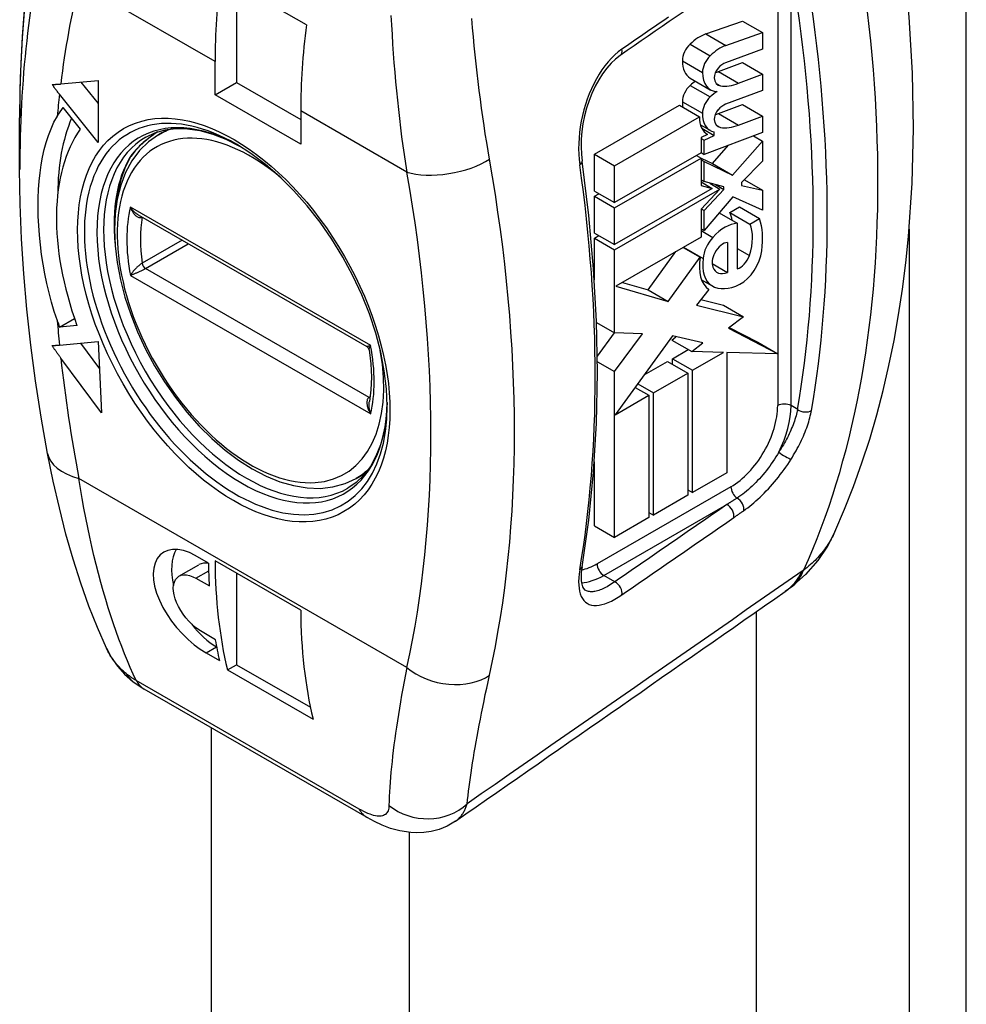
# Model space of a CAD drawing. Header units: inches. Extents: x 69.4 to 81, y 22.4 to 42.5.
# Tile 3 of 13: x 76.2 to 77.2, y 24 to 25. Entities that reach past the tile are written whole.
import ezdxf

# ---------------------------------------------------------------- set-up
doc = ezdxf.new("R2010")
doc.units = ezdxf.units.IN
doc.header["$MEASUREMENT"] = 0
doc.layers.add('Visible Edges(ANSI)', color=7, linetype='Continuous', lineweight=25)
doc.layers.add('Visible Tangent Edges(ANSI)', color=7, linetype='Continuous', lineweight=25)

msp = doc.modelspace()

# ---------------------------------------------------------------- linework, layer by layer
at = {"layer": 'Visible Edges(ANSI)'}
for p, q in [((76.4719, 25), (76.3828, 25.0513)), ((76.399, 25.042), (76.399, 24.9399)), ((76.8871, 24.9905), (76.9253, 25.0039)), ((76.9253, 25.0039), (76.9462, 24.9918)), ((76.908, 24.9784), (76.9462, 24.9918)), ((76.9462, 24.9918), (76.9462, 24.9748)), ((76.9462, 24.9748), (76.9077, 24.9605)), ((76.3768, 24.9271), (76.3768, 24.9617)), ((76.9002, 24.9513), (76.9253, 24.9606)), ((76.9253, 24.9606), (76.9462, 24.9486)), ((76.8709, 24.9446), (76.8918, 24.9325)), ((76.9002, 24.9513), (76.9211, 24.9393)), ((76.9211, 24.9393), (76.9462, 24.9486)), ((76.9462, 24.9486), (76.9462, 24.9316)), ((76.2162, 24.9385), (76.2552, 24.942)), ((76.2373, 24.9404), (76.2552, 24.9182)), ((76.2552, 24.942), (76.2552, 24.8777)), ((76.3768, 24.9271), (76.399, 24.9399)), ((76.399, 24.9399), (76.4658, 24.9014)), ((76.898, 24.939), (76.9023, 24.9365)), ((76.2552, 24.8777), (76.215, 24.9277)), ((76.4658, 24.8758), (76.3768, 24.9271)), ((76.9462, 24.9316), (76.9077, 24.9173)), ((76.2184, 24.914), (76.2365, 24.8916)), ((76.7713, 24.8654), (76.8598, 24.9163)), ((76.8598, 24.9163), (76.8807, 24.9043)), ((76.9002, 24.9076), (76.9253, 24.917)), ((76.9253, 24.917), (76.9462, 24.9049)), ((76.1735, 24.8494), (76.1735, 24.9033)), ((76.4658, 24.9104), (76.4658, 24.8758)), ((76.7921, 24.8533), (76.8807, 24.9043)), ((76.9211, 24.8956), (76.9462, 24.9049)), ((76.9462, 24.9049), (76.9462, 24.8879)), ((76.3179, 24.8856), (76.3279, 24.8913)), ((76.8816, 24.8961), (76.8916, 24.8903)), ((76.8829, 24.8926), (76.896, 24.885)), ((76.889, 24.886), (76.8822, 24.8828)), ((76.8822, 24.8828), (76.8822, 24.8669)), ((76.8822, 24.8818), (76.8854, 24.88)), ((76.9462, 24.8879), (76.8854, 24.8653)), ((76.8854, 24.88), (76.896, 24.885)), ((76.8881, 24.8866), (76.889, 24.886)), ((76.896, 24.885), (76.896, 24.8888)), ((76.9368, 24.8845), (76.9462, 24.8791)), ((76.8854, 24.8653), (76.8854, 24.88)), ((76.894, 24.8557), (76.9109, 24.8748)), ((76.9149, 24.8437), (76.9462, 24.8791)), ((76.9462, 24.8791), (76.9462, 24.8582)), ((76.7713, 24.8654), (76.7921, 24.8533)), ((76.7713, 24.8271), (76.7713, 24.8654)), ((76.8822, 24.8669), (76.7921, 24.8151)), ((76.7921, 24.8097), (76.8822, 24.8615)), ((76.8775, 24.8642), (76.8822, 24.8615)), ((76.8822, 24.8672), (76.8854, 24.8653)), ((76.8822, 24.8615), (76.8822, 24.833)), ((76.8822, 24.8614), (76.894, 24.8557)), ((76.7921, 24.8151), (76.7921, 24.8533)), ((76.8822, 24.8598), (76.8854, 24.858)), ((76.8854, 24.8369), (76.8854, 24.858)), ((76.8854, 24.858), (76.9149, 24.8437)), ((76.894, 24.8557), (76.9149, 24.8437)), ((76.9462, 24.8582), (76.9244, 24.836)), ((76.8937, 24.8299), (76.7921, 24.7715)), ((76.8822, 24.8387), (76.8854, 24.8369)), ((76.8822, 24.8366), (76.8937, 24.8299)), ((76.8822, 24.833), (76.8937, 24.8299)), ((76.9058, 24.8315), (76.8854, 24.8369)), ((76.8912, 24.8354), (76.9019, 24.8292)), ((76.8971, 24.8338), (76.9058, 24.8288)), ((76.9058, 24.8288), (76.9058, 24.8315)), ((76.9244, 24.836), (76.9244, 24.833)), ((76.9244, 24.833), (76.9462, 24.8281)), ((76.9273, 24.8389), (76.9462, 24.8281)), ((76.7713, 24.8271), (76.7921, 24.8151)), ((76.7713, 24.8217), (76.776, 24.8244)), ((76.7713, 24.8217), (76.7921, 24.8097)), ((76.7713, 24.7835), (76.7713, 24.8217)), ((76.7921, 24.766), (76.9019, 24.8292)), ((76.9019, 24.8292), (76.8822, 24.8082)), ((76.8854, 24.807), (76.9058, 24.8288)), ((76.9151, 24.821), (76.8854, 24.7861)), ((76.9462, 24.8072), (76.9151, 24.821)), ((76.9462, 24.8281), (76.9462, 24.8072)), ((76.7921, 24.7715), (76.7921, 24.8097)), ((76.9122, 24.8048), (76.9223, 24.8106)), ((76.9223, 24.8106), (76.9431, 24.7985)), ((76.2968, 24.8024), (76.5347, 24.6654)), ((76.8822, 24.8082), (76.8822, 24.7793)), ((76.8825, 24.8086), (76.8854, 24.807)), ((76.8854, 24.7861), (76.8854, 24.807)), ((76.9009, 24.8044), (76.9198, 24.7936)), ((76.9122, 24.8048), (76.9331, 24.7928)), ((76.9198, 24.7936), (76.9198, 24.7464)), ((76.9331, 24.7928), (76.9431, 24.7985)), ((76.7713, 24.7835), (76.7921, 24.7715)), ((76.7713, 24.7781), (76.776, 24.7808)), ((76.8822, 24.7793), (76.7935, 24.7282)), ((76.8822, 24.7879), (76.8854, 24.7861)), ((76.7713, 24.7781), (76.7921, 24.766)), ((76.7713, 24.735), (76.7713, 24.7781)), ((76.8636, 24.7685), (76.8813, 24.7583)), ((76.8639, 24.7687), (76.8843, 24.757)), ((76.9097, 24.7735), (76.9097, 24.7426)), ((76.7921, 24.6799), (76.7921, 24.766)), ((76.8272, 24.7245), (76.856, 24.7642)), ((76.8481, 24.7125), (76.8813, 24.7583)), ((76.8937, 24.7519), (76.9097, 24.7426)), ((76.7935, 24.7282), (76.8481, 24.7125)), ((76.8005, 24.7322), (76.8272, 24.7245)), ((76.8826, 24.735), (76.8938, 24.7286)), ((76.8272, 24.7245), (76.8481, 24.7125)), ((76.8904, 24.7249), (76.8775, 24.7086)), ((76.8775, 24.7086), (76.9265, 24.6964)), ((76.882, 24.7143), (76.9057, 24.7084)), ((76.9057, 24.7084), (76.9265, 24.6964)), ((76.2151, 24.6857), (76.2306, 24.6946)), ((76.2332, 24.6873), (76.2151, 24.6857)), ((76.7735, 24.6906), (76.7921, 24.6799)), ((76.9265, 24.6964), (76.9107, 24.6847)), ((76.7744, 24.6556), (76.7923, 24.6799)), ((76.8212, 24.6788), (76.7921, 24.6799)), ((76.7921, 24.6394), (76.8212, 24.6788)), ((76.8526, 24.6765), (76.7928, 24.5946)), ((76.8839, 24.6692), (76.8526, 24.6765)), ((76.9107, 24.6847), (76.9622, 24.6579)), ((76.9116, 24.6854), (76.9413, 24.6699)), ((76.215, 24.6671), (76.2551, 24.6707)), ((76.2367, 24.669), (76.2565, 24.6425)), ((76.2551, 24.6707), (76.2588, 24.5967)), ((76.8518, 24.6723), (76.8561, 24.6757)), ((76.8518, 24.6723), (76.8727, 24.6602)), ((76.8727, 24.6602), (76.8839, 24.6692)), ((76.9413, 24.6699), (76.9622, 24.6579)), ((76.8524, 24.6529), (76.8689, 24.6624)), ((76.9054, 24.6594), (76.8727, 24.6602)), ((76.8733, 24.6409), (76.9054, 24.6594)), ((76.9622, 24.6579), (76.9091, 24.6593)), ((76.9091, 24.6593), (76.9091, 24.5344)), ((76.2588, 24.5967), (76.2164, 24.6536)), ((76.7745, 24.6495), (76.7921, 24.6394)), ((76.8231, 24.636), (76.8474, 24.6501)), ((76.8474, 24.6501), (76.8683, 24.638)), ((76.8524, 24.6529), (76.8733, 24.6409)), ((76.8524, 24.6472), (76.8524, 24.6529)), ((76.7921, 24.4671), (76.7921, 24.6394)), ((76.8326, 24.6174), (76.8683, 24.638)), ((76.8683, 24.638), (76.8683, 24.511)), ((76.8733, 24.5138), (76.8733, 24.6409)), ((76.8163, 24.6268), (76.8326, 24.6174)), ((76.8136, 24.623), (76.8279, 24.6148)), ((76.8326, 24.4904), (76.8326, 24.6174)), ((76.7928, 24.5946), (76.8279, 24.6148)), ((76.8279, 24.6148), (76.8279, 24.4877)), ((76.7713, 24.4791), (76.7713, 24.5455)), ((76.5235, 24.5285), (76.5335, 24.5343)), ((76.9091, 24.5344), (76.8733, 24.5138)), ((76.8683, 24.5167), (76.8733, 24.5138)), ((76.8683, 24.511), (76.8326, 24.4904)), ((76.8279, 24.4931), (76.8326, 24.4904)), ((76.8279, 24.4877), (76.7921, 24.4671)), ((76.7713, 24.4791), (76.7921, 24.4671)), ((76.3699, 24.4403), (76.356, 24.4483)), ((76.4659, 24.3914), (76.3768, 24.4427)), ((76.3392, 24.4268), (76.36, 24.4387)), ((76.3569, 24.4247), (76.3708, 24.4167)), ((76.399, 24.4299), (76.399, 24.3348)), ((76.9755, 24.4149), (76.9697, 24.4108)), ((76.9397, 24.3899), (76.9397, 22.7078)), ((76.3771, 24.3607), (76.3632, 24.3688)), ((76.3782, 24.3533), (76.3785, 24.3531)), ((76.3674, 24.3471), (76.3813, 24.3391)), ((76.3896, 24.3294), (76.399, 24.3348)), ((76.3896, 24.3294), (76.4787, 24.2781)), ((76.399, 24.3348), (76.4759, 24.2905)), ((76.2913, 24.3173), (76.3031, 24.3095)), ((76.535, 24.1759), (76.3031, 24.3095))]:
    msp.add_line(p, q, dxfattribs=at)
at = {"layer": 'Visible Edges(ANSI)', "flags": 128}
for points in [[(77.0214, 24.4729), (77.0314, 24.4963), (77.0408, 24.5202), (77.0495, 24.5446), (77.0576, 24.5693), (77.0649, 24.5944), (77.0716, 24.6199), (77.0776, 24.6457), (77.083, 24.6719), (77.0877, 24.6985), (77.0918, 24.7253), (77.0952, 24.7524), (77.098, 24.7799), (77.1018, 24.8355), (77.1031, 24.8922), (77.102, 24.9498), (77.0986, 25.0082), (77.0928, 25.0673), (77.0847, 25.127), (77.0744, 25.1872), (77.0619, 25.2478), (77.0472, 25.3086), (77.0304, 25.3697)], [(76.2488, 25.3144), (76.2397, 25.292), (76.2311, 25.269), (76.2232, 25.2456), (76.2158, 25.2217), (76.209, 25.1974), (76.2029, 25.1726), (76.1973, 25.1474), (76.1923, 25.1218), (76.1879, 25.0957), (76.1841, 25.0693), (76.1808, 25.0425), (76.1782, 25.0153), (76.1762, 24.9878), (76.1747, 24.96), (76.1738, 24.9318), (76.1735, 24.9033)], [(76.7981, 24.968), (76.7933, 24.9644), (76.7886, 24.96), (76.7841, 24.9549), (76.7798, 24.9491), (76.7758, 24.9428), (76.772, 24.936), (76.7687, 24.9287), (76.7657, 24.9212), (76.7631, 24.9133), (76.761, 24.9053), (76.7594, 24.8971), (76.7582, 24.889), (76.7576, 24.881), (76.7574, 24.8731), (76.7577, 24.8654), (76.7584, 24.8582)], [(76.2074, 24.9379), (76.2078, 24.9379), (76.2081, 24.9379), (76.2085, 24.9379), (76.2088, 24.9379), (76.2092, 24.9379), (76.2096, 24.938), (76.2099, 24.938), (76.2103, 24.938), (76.2107, 24.938), (76.211, 24.9381), (76.2114, 24.9381), (76.2118, 24.9381), (76.2121, 24.9381), (76.2125, 24.9382), (76.2129, 24.9382), (76.2133, 24.9382), (76.2136, 24.9382), (76.214, 24.9383), (76.2144, 24.9383), (76.2147, 24.9383), (76.2151, 24.9384), (76.2155, 24.9384), (76.2159, 24.9384), (76.2162, 24.9385)], [(76.215, 24.9277), (76.2146, 24.9281), (76.2143, 24.9285), (76.214, 24.9289), (76.2137, 24.9293), (76.2134, 24.9297), (76.213, 24.9301), (76.2127, 24.9305), (76.2124, 24.9309), (76.2121, 24.9314), (76.2118, 24.9318), (76.2114, 24.9322), (76.2111, 24.9326), (76.2108, 24.933), (76.2105, 24.9335), (76.2102, 24.9339), (76.2099, 24.9343), (76.2096, 24.9348), (76.2092, 24.9352), (76.2089, 24.9356), (76.2086, 24.9361), (76.2083, 24.9365), (76.208, 24.937), (76.2077, 24.9374), (76.2074, 24.9379)], [(76.2127, 24.6924), (76.2095, 24.7019), (76.2067, 24.7116), (76.2041, 24.7214), (76.2017, 24.7312), (76.1997, 24.7412), (76.1979, 24.7512), (76.1964, 24.7612), (76.1951, 24.7713), (76.1941, 24.7813), (76.1934, 24.7912), (76.1929, 24.8008), (76.1927, 24.8103), (76.1928, 24.8196), (76.1931, 24.8286), (76.1938, 24.8374), (76.1947, 24.846), (76.1958, 24.8544), (76.1973, 24.8624), (76.199, 24.8702), (76.2011, 24.8777), (76.2035, 24.8849), (76.2062, 24.8919), (76.2092, 24.8986), (76.2127, 24.905)], [(76.3046, 24.8833), (76.3142, 24.8878), (76.3247, 24.8908), (76.336, 24.8922), (76.3481, 24.8919), (76.3609, 24.89), (76.3743, 24.8864), (76.3881, 24.881), (76.4022, 24.8739)], [(76.3179, 24.8856), (76.3074, 24.8782), (76.2981, 24.8692), (76.2902, 24.8585), (76.2837, 24.8465), (76.2786, 24.8332), (76.275, 24.8188), (76.2729, 24.8034), (76.2721, 24.7872), (76.2728, 24.7703), (76.2749, 24.7529), (76.2783, 24.735), (76.283, 24.717), (76.289, 24.6988), (76.2962, 24.6808), (76.3045, 24.6629), (76.3139, 24.6455), (76.3242, 24.6287), (76.3355, 24.6125), (76.3475, 24.5972), (76.3602, 24.5829), (76.3734, 24.5698), (76.3871, 24.5579), (76.4012, 24.5474), (76.4154, 24.5383), (76.4298, 24.5308), (76.4442, 24.525), (76.4585, 24.5209), (76.4725, 24.5186), (76.4862, 24.5181), (76.4994, 24.5196), (76.5119, 24.5231), (76.5235, 24.5285)], [(76.317, 24.8887), (76.3079, 24.8821), (76.3, 24.8755), (76.2936, 24.869), (76.2892, 24.863)], [(76.5558, 24.6034), (76.555, 24.6215), (76.5528, 24.6403), (76.5491, 24.6596), (76.5439, 24.6794), (76.5373, 24.6994), (76.5294, 24.7193), (76.5201, 24.739), (76.5097, 24.7583), (76.4983, 24.777), (76.4859, 24.7949), (76.4726, 24.8117), (76.4586, 24.8275), (76.4441, 24.8419), (76.4292, 24.8548), (76.4141, 24.8662), (76.3989, 24.8759)], [(76.2739, 24.8124), (76.276, 24.8268), (76.2793, 24.8401), (76.2837, 24.8522), (76.2892, 24.863)], [(76.7584, 24.4367), (76.7654, 24.4851), (76.7705, 24.5349), (76.7735, 24.586), (76.7745, 24.6384), (76.7735, 24.6919), (76.7705, 24.7464), (76.7654, 24.8019), (76.7584, 24.8582)], [(76.2026, 24.5544), (76.1958, 24.5922), (76.19, 24.6298), (76.185, 24.6671), (76.1809, 24.7042), (76.1777, 24.741), (76.1754, 24.7775), (76.174, 24.8136), (76.1735, 24.8494)], [(76.2073, 24.6666), (76.2076, 24.6666), (76.2079, 24.6666), (76.2082, 24.6666), (76.2085, 24.6666), (76.2089, 24.6666), (76.2092, 24.6666), (76.2095, 24.6667), (76.2098, 24.6667), (76.2101, 24.6667), (76.2104, 24.6667), (76.2108, 24.6667), (76.2111, 24.6668), (76.2114, 24.6668), (76.2117, 24.6668), (76.212, 24.6668), (76.2124, 24.6668), (76.2127, 24.6669), (76.213, 24.6669), (76.2133, 24.6669), (76.2137, 24.6669), (76.214, 24.667), (76.2143, 24.667), (76.2146, 24.667), (76.215, 24.6671)], [(76.2164, 24.6536), (76.216, 24.6541), (76.2156, 24.6546), (76.2152, 24.6551), (76.2148, 24.6556), (76.2145, 24.6562), (76.2141, 24.6567), (76.2137, 24.6572), (76.2133, 24.6578), (76.2129, 24.6583), (76.2125, 24.6588), (76.2122, 24.6594), (76.2118, 24.6599), (76.2114, 24.6605), (76.211, 24.661), (76.2107, 24.6615), (76.2103, 24.6621), (76.2099, 24.6626), (76.2095, 24.6632), (76.2092, 24.6638), (76.2088, 24.6643), (76.2084, 24.6649), (76.208, 24.6654), (76.2077, 24.666), (76.2073, 24.6666)], [(76.537, 24.662), (76.5363, 24.6639), (76.5347, 24.6654)], [(76.537, 24.662), (76.5388, 24.6475), (76.5394, 24.6336), (76.5389, 24.6205), (76.5373, 24.6083)], [(76.5558, 24.6073), (76.5548, 24.5915), (76.5525, 24.5769), (76.5489, 24.5635), (76.5441, 24.5515), (76.5383, 24.5409), (76.5314, 24.5318), (76.5236, 24.5242), (76.5148, 24.5182)], [(76.2637, 24.3521), (76.2544, 24.3733), (76.2455, 24.3957), (76.2371, 24.4195), (76.2291, 24.4445), (76.2217, 24.4706), (76.2148, 24.4977), (76.2084, 24.5256), (76.2026, 24.5544)], [(77.0214, 24.4729), (77.0137, 24.458), (77.0037, 24.4431), (76.9909, 24.4284), (76.9755, 24.4149)], [(76.356, 24.4483), (76.35, 24.4513), (76.344, 24.4534), (76.3381, 24.4545), (76.3326, 24.4546), (76.3277, 24.4536), (76.3234, 24.4517), (76.3197, 24.4489), (76.3166, 24.4451), (76.3143, 24.4405), (76.3129, 24.4351), (76.3123, 24.4292), (76.3127, 24.4229), (76.3138, 24.4163), (76.3159, 24.4092), (76.3188, 24.4018), (76.3225, 24.3944), (76.3268, 24.3871), (76.3315, 24.3802), (76.3368, 24.3735), (76.3426, 24.3671), (76.3487, 24.361), (76.3551, 24.3556), (76.3613, 24.3509), (76.3674, 24.3471)], [(76.7584, 24.4367), (76.7576, 24.4311), (76.7574, 24.4261), (76.7575, 24.4219), (76.7581, 24.4184), (76.7589, 24.4158), (76.7598, 24.414), (76.7615, 24.4123)], [(76.3632, 24.3688), (76.3598, 24.3709), (76.3564, 24.3735), (76.3529, 24.3765), (76.3496, 24.3799), (76.3465, 24.3835), (76.3436, 24.3872), (76.3411, 24.3911), (76.3388, 24.3952), (76.3368, 24.3993), (76.3353, 24.4034), (76.3342, 24.4074), (76.3335, 24.4111), (76.3333, 24.4145), (76.3336, 24.4178), (76.3344, 24.4207), (76.3356, 24.4232), (76.3372, 24.4252), (76.3392, 24.4267), (76.3415, 24.4277), (76.3441, 24.4282), (76.3471, 24.4282), (76.3503, 24.4275), (76.3536, 24.4263), (76.3569, 24.4247)], [(76.2637, 24.3521), (76.2688, 24.3425), (76.2752, 24.3334), (76.2827, 24.3249), (76.2913, 24.3173)], [(76.6267, 24.1721), (76.6183, 24.1671), (76.6097, 24.1635), (76.6015, 24.1613), (76.5938, 24.1602), (76.5866, 24.1599), (76.5802, 24.1602), (76.5689, 24.162), (76.5593, 24.1647), (76.5507, 24.168), (76.5427, 24.1718), (76.535, 24.1759)]]:
    msp.add_lwpolyline(points, dxfattribs=at)
at = {"layer": 'Visible Edges(ANSI)'}
for centre, major_axis, ratio, start_param, end_param in [((76.8362, 25.2263), (-0.3243, -0.5631), 0.578093, 5.333052, 5.495853), ((-2280.2963, 1160.1439), (3070.4068, -2.4125), 0.576301, 5.588057, 5.588116), ((76.9253, 25.175), (0.3243, 0.5631), 0.578093, 2.19146, 2.354261), ((76.881, 24.9505), (0.0226, 0.0393), 0.578093, 0.591478, 1.10591), ((76.8745, 24.9692), (0.0083, 0.0143), 0.578093, 1.10591, 2.348655), ((76.9019, 24.9385), (0.0226, 0.0393), 0.578093, 0.591478, 1.10591), ((76.8954, 24.9571), (0.0083, 0.0143), 0.578093, 1.10591, 2.348655), ((76.8902, 24.9781), (-0.0193, -0.0335), 0.578093, 5.490247, 6.283185), ((76.9026, 24.9494), (-0.00472, -0.00819), 0.578093, 4.33606, 5.602365), ((76.9054, 24.9436), (-0.0097, -0.0168), 0.578093, 3.750388, 4.33606), ((76.9111, 24.9661), (-0.0193, -0.0335), 0.578093, 5.490247, 6.612005), ((76.9099, 24.9545), (-0.0099, -0.0172), 0.578093, 5.602365, 6.501309), ((76.9085, 25.0151), (0.0365, 0.0635), 0.578093, 3.698302, 3.764935), ((76.8741, 24.9264), (0.008, 0.0138), 0.578093, 1.080045, 2.345144), ((76.8802, 24.9069), (0.0226, 0.0393), 0.578093, 0.906052, 1.080045), ((76.9294, 25.0031), (-0.0365, -0.0635), 0.578093, 0.234705, 0.623342), ((76.895, 24.9144), (0.008, 0.0138), 0.578093, 1.080045, 2.345144), ((76.9011, 24.8949), (0.0226, 0.0393), 0.578093, 0.846591, 1.080045), ((76.3962, 24.693), (-0.1449, 0.2516), 0.578093, 0.263733, 0.323023), ((76.8896, 24.9351), (0.0189, 0.0328), 0.578093, 2.345144, 2.53876), ((76.9026, 24.9062), (-0.00472, -0.00819), 0.578093, 4.336206, 5.601097), ((76.9054, 24.9003), (-0.0097, -0.0168), 0.578093, 3.750524, 4.336206), ((76.4185, 24.7058), (0.1449, -0.2516), 0.578093, 3.553686, 3.926806), ((76.9074, 24.9191), (-0.0189, -0.0328), 0.578093, 5.474827, 6.308913), ((76.9104, 24.9231), (-0.0189, -0.0328), 0.578093, 5.486737, 6.497871), ((76.9099, 24.9113), (-0.0099, -0.0172), 0.578093, 5.601097, 6.50115), ((76.9092, 24.9718), (0.0365, 0.0635), 0.578093, 3.680798, 3.750524), ((76.3962, 24.693), (-0.1302, 0.226), 0.578093, 0.263733, 1.273186), ((76.9301, 24.9598), (-0.0365, -0.0635), 0.578093, 0.217964, 0.608932), ((76.8807, 24.7715), (0.0241, 0.0419), 0.578093, 5.639607, 5.889616), ((76.9071, 24.7531), (0.0222, 0.0385), 0.578093, 0.3673, 1.199629), ((76.9016, 24.7594), (0.0241, 0.0419), 0.578093, 5.053908, 5.889616), ((76.8786, 24.7381), (-0.0477, -0.0829), 0.578093, 2.206964, 2.656801), ((76.9012, 24.765), (0.0119, 0.0207), 0.578093, 1.199629, 2.268394), ((76.9047, 24.7598), (0.0075, 0.013), 0.578093, 0.285255, 1.676465), ((76.9172, 24.7694), (-0.0259, -0.045), 0.578093, 5.27034, 6.249461), ((76.9059, 24.7594), (0.0086, 0.0149), 0.578093, 1.676465, 2.6925), ((76.9228, 24.76), (0.0075, 0.0131), 0.578093, 3.637533, 5.053908), ((76.9237, 24.7563), (-0.0155, -0.0269), 0.578093, 0.723506, 2.206964), ((76.9172, 24.7694), (-0.0235, -0.0408), 0.578093, 5.328451, 6.266738), ((76.912, 24.7654), (-0.0132, -0.0229), 0.578093, 5.834093, 6.944434), ((76.9251, 24.7829), (-0.0313, -0.0543), 0.578093, 6.266738, 7.006692), ((76.3962, 24.693), (-0.1449, 0.2516), 0.578093, 1.25164, 1.277026), ((76.3782, 24.4072), (-0.0329, 0.0571), 0.578093, 0.340595, 1.081734), ((76.8362, 24.7113), (-0.3243, -0.5631), 0.578093, 5.503427, 5.732859), ((76.3782, 24.4072), (-0.0182, 0.0316), 0.578093, 5.826244, 6.283185), ((76.8292, 24.7153), (0.3243, 0.5631), 0.578093, 2.373954, 2.419443), ((-695.8148, 403.145), (-1002.8533, 12.3363), 0.582636, 2.457156, 2.457692), ((76.9253, 24.66), (0.3243, 0.5631), 0.578093, 2.361835, 2.591266), ((76.3782, 24.4072), (0.0329, -0.0571), 0.578093, 4.916461, 5.499721), ((76.8292, 24.7153), (0.3243, 0.5631), 0.578093, 2.532433, 2.578818)]:
    msp.add_ellipse(centre, major_axis=major_axis, ratio=ratio, start_param=start_param, end_param=end_param, dxfattribs=at)
at = {"layer": 'Visible Tangent Edges(ANSI)'}
for p, q in [((77.1581, 22.8512), (77.1581, 35.7946)), ((76.3768, 24.9617), (76.2351, 25.0433)), ((76.9619, 25.0226), (76.9619, 24.658)), ((76.9758, 24.6041), (76.9758, 25.0226)), ((76.8871, 24.9905), (76.908, 24.9784)), ((76.8708, 24.9799), (76.8917, 24.9678)), ((76.8628, 24.9625), (76.8837, 24.9505)), ((76.8708, 24.937), (76.8917, 24.925)), ((76.8628, 24.92), (76.8837, 24.908)), ((76.5762, 24.8468), (76.4658, 24.9104)), ((76.9002, 24.9076), (76.9211, 24.8956)), ((76.898, 24.8957), (76.9023, 24.8932)), ((76.5386, 24.6666), (76.2887, 24.8105)), ((76.3009, 24.8), (76.3009, 24.8001)), ((76.8822, 24.786), (76.8944, 24.7789)), ((77.0987, 24.7876), (77.0987, 22.837)), ((76.3425, 24.7761), (76.3009, 24.7521)), ((76.3044, 24.7467), (76.3489, 24.7724)), ((76.9198, 24.7676), (76.9325, 24.7603)), ((76.2887, 24.7394), (76.5386, 24.5955)), ((76.5371, 24.6127), (76.3044, 24.7467)), ((76.8826, 24.735), (76.8933, 24.7289)), ((76.9619, 24.6579), (76.9619, 24.6041)), ((76.5381, 24.6133), (76.5371, 24.6127)), ((76.9827, 24.6002), (76.9758, 24.6041)), ((76.5762, 24.3318), (76.2351, 24.5283)), ((76.9132, 24.5198), (76.774, 24.4396)), ((76.781, 24.4276), (76.9089, 24.5012)), ((76.3569, 24.4247), (76.3701, 24.4323)), ((76.7925, 24.4209), (76.781, 24.4276)), ((76.3674, 24.3471), (76.3782, 24.3533)), ((76.5266, 24.1848), (76.2948, 24.3184)), ((76.3726, 24.2694), (76.3726, 22.5001)), ((76.5791, 22.5001), (76.5791, 24.1603))]:
    msp.add_line(p, q, dxfattribs=at)
at = {"layer": 'Visible Tangent Edges(ANSI)', "flags": 128}
for points in [[(76.5597, 25.0097), (76.5602, 24.9998), (76.5608, 24.9898), (76.5614, 24.98), (76.5621, 24.9701), (76.5628, 24.9603), (76.5636, 24.9506), (76.5645, 24.9408), (76.5654, 24.9312), (76.5664, 24.9216), (76.5674, 24.912), (76.5685, 24.9025), (76.5696, 24.893), (76.5708, 24.8836), (76.5721, 24.8743), (76.5734, 24.8651), (76.5748, 24.8559), (76.5762, 24.8468)], [(76.6622, 24.8602), (76.6607, 24.8689), (76.6593, 24.8777), (76.6578, 24.8865), (76.6565, 24.8954), (76.6552, 24.9044), (76.6539, 24.9134), (76.6527, 24.9225), (76.6515, 24.9317), (76.6504, 24.9409), (76.6493, 24.9501), (76.6482, 24.9594), (76.6472, 24.9687), (76.6463, 24.978), (76.6454, 24.9874), (76.6446, 24.9969), (76.6437, 25.0064)], [(76.8483, 25.008), (76.8435, 25.0046), (76.8386, 25.0013), (76.8338, 24.9979), (76.8289, 24.9946), (76.8241, 24.9912), (76.8192, 24.9879), (76.8144, 24.9846), (76.8095, 24.9812), (76.8047, 24.9779), (76.7998, 24.9745)], [(76.7998, 24.9745), (76.7961, 24.9717), (76.7925, 24.9686), (76.7889, 24.9652), (76.7855, 24.9614), (76.7822, 24.9574), (76.7791, 24.9531), (76.7761, 24.9485), (76.7733, 24.9437), (76.7706, 24.9387), (76.7681, 24.9335), (76.7659, 24.9282), (76.7638, 24.9227), (76.7619, 24.9171), (76.7603, 24.9114), (76.7588, 24.9056), (76.7576, 24.8998), (76.7566, 24.894), (76.7559, 24.8881), (76.7553, 24.8824), (76.755, 24.8766), (76.7549, 24.8709), (76.7551, 24.8654), (76.7555, 24.8599), (76.7561, 24.8546)], [(76.3169, 24.8887), (76.3153, 24.8876), (76.3137, 24.8865), (76.3122, 24.8854), (76.3106, 24.8843), (76.3091, 24.8831), (76.3077, 24.882), (76.3062, 24.8809), (76.3048, 24.8797), (76.3034, 24.8786), (76.3021, 24.8775), (76.3008, 24.8763), (76.2995, 24.8752), (76.2983, 24.8741), (76.2971, 24.8729), (76.296, 24.8718), (76.2949, 24.8707), (76.2939, 24.8696), (76.2929, 24.8684), (76.292, 24.8673), (76.2911, 24.8662), (76.2902, 24.8651), (76.2895, 24.864), (76.2888, 24.863), (76.2881, 24.8619)], [(76.2968, 24.8024), (76.2964, 24.8026), (76.296, 24.8029), (76.2956, 24.8032), (76.2952, 24.8034), (76.2949, 24.8037), (76.2945, 24.804), (76.2941, 24.8043), (76.2938, 24.8046), (76.2934, 24.8049), (76.293, 24.8052), (76.2927, 24.8056), (76.2923, 24.8059), (76.292, 24.8063), (76.2917, 24.8066), (76.2913, 24.807), (76.291, 24.8073), (76.2907, 24.8077), (76.2904, 24.8081), (76.2901, 24.8085), (76.2898, 24.8089), (76.2895, 24.8093), (76.2892, 24.8097), (76.2889, 24.8101), (76.2887, 24.8105)], [(76.2887, 24.8105), (76.289, 24.8097), (76.2893, 24.8089), (76.2897, 24.8081), (76.29, 24.8073), (76.2904, 24.8065), (76.2908, 24.8058), (76.2913, 24.8051), (76.2917, 24.8044), (76.2922, 24.8037), (76.2927, 24.8031), (76.2933, 24.8025), (76.2938, 24.802), (76.2944, 24.8015), (76.2949, 24.801), (76.2955, 24.8006), (76.2961, 24.8002), (76.2967, 24.8), (76.2973, 24.7997), (76.298, 24.7996), (76.2986, 24.7995), (76.2992, 24.7995), (76.2998, 24.7996), (76.3003, 24.7998), (76.3009, 24.8)], [(76.3009, 24.7521), (76.3003, 24.7518), (76.2998, 24.7514), (76.2992, 24.751), (76.2986, 24.7505), (76.298, 24.75), (76.2973, 24.7495), (76.2967, 24.749), (76.2961, 24.7484), (76.2955, 24.7479), (76.2949, 24.7473), (76.2944, 24.7467), (76.2938, 24.7461), (76.2933, 24.7455), (76.2927, 24.7449), (76.2922, 24.7444), (76.2917, 24.7438), (76.2913, 24.7432), (76.2908, 24.7426), (76.2904, 24.7421), (76.29, 24.7415), (76.2897, 24.741), (76.2893, 24.7404), (76.289, 24.7399), (76.2887, 24.7394)], [(76.2887, 24.7394), (76.2892, 24.7396), (76.2897, 24.7398), (76.2903, 24.7401), (76.2908, 24.7403), (76.2914, 24.7406), (76.292, 24.7408), (76.2927, 24.7411), (76.2933, 24.7414), (76.294, 24.7417), (76.2947, 24.742), (76.2954, 24.7423), (76.2961, 24.7426), (76.2968, 24.7429), (76.2976, 24.7433), (76.2983, 24.7436), (76.299, 24.744), (76.2998, 24.7443), (76.3005, 24.7447), (76.3012, 24.745), (76.3019, 24.7454), (76.3026, 24.7457), (76.3032, 24.7461), (76.3038, 24.7464), (76.3044, 24.7467)], [(76.5386, 24.6666), (76.5384, 24.6664), (76.5381, 24.6663), (76.5379, 24.6663), (76.5376, 24.6662), (76.5374, 24.6661), (76.5372, 24.666), (76.5369, 24.6659), (76.5367, 24.6658), (76.5365, 24.6658), (76.5363, 24.6657), (76.5362, 24.6657), (76.536, 24.6656), (76.5358, 24.6656), (76.5357, 24.6655), (76.5355, 24.6655), (76.5354, 24.6655), (76.5352, 24.6654), (76.5351, 24.6654), (76.535, 24.6654), (76.5349, 24.6654), (76.5348, 24.6654), (76.5348, 24.6654), (76.5347, 24.6654), (76.5347, 24.6654)], [(76.537, 24.662), (76.537, 24.6621), (76.537, 24.6622), (76.537, 24.6624), (76.537, 24.6625), (76.537, 24.6627), (76.5371, 24.6628), (76.5371, 24.663), (76.5371, 24.6632), (76.5372, 24.6633), (76.5372, 24.6635), (76.5373, 24.6637), (76.5374, 24.6639), (76.5374, 24.6641), (76.5375, 24.6643), (76.5376, 24.6645), (76.5377, 24.6647), (76.5378, 24.6649), (76.5379, 24.6652), (76.538, 24.6654), (76.5381, 24.6656), (76.5382, 24.6658), (76.5383, 24.6661), (76.5385, 24.6663), (76.5386, 24.6666)], [(76.5371, 24.6127), (76.5366, 24.6123), (76.5361, 24.6119), (76.5357, 24.6115), (76.5354, 24.6109), (76.5351, 24.6103), (76.5349, 24.6097), (76.5348, 24.609), (76.5347, 24.6083), (76.5346, 24.6075), (76.5346, 24.6068), (76.5347, 24.606), (76.5348, 24.6052), (76.5349, 24.6044), (76.5351, 24.6036), (76.5353, 24.6027), (76.5355, 24.6019), (76.5358, 24.6011), (76.5361, 24.6003), (76.5365, 24.5995), (76.5369, 24.5986), (76.5373, 24.5978), (76.5377, 24.597), (76.5381, 24.5963), (76.5386, 24.5955)], [(76.5386, 24.5955), (76.5384, 24.596), (76.5383, 24.5965), (76.5381, 24.597), (76.538, 24.5976), (76.5378, 24.5981), (76.5377, 24.5986), (76.5376, 24.5992), (76.5375, 24.5997), (76.5374, 24.6002), (76.5373, 24.6008), (76.5372, 24.6013), (76.5372, 24.6019), (76.5371, 24.6024), (76.5371, 24.603), (76.537, 24.6035), (76.537, 24.6041), (76.537, 24.6046), (76.537, 24.6051), (76.537, 24.6057), (76.5371, 24.6062), (76.5371, 24.6067), (76.5372, 24.6073), (76.5372, 24.6078), (76.5373, 24.6083)], [(76.9827, 24.6002), (76.9823, 24.5985), (76.9819, 24.5969), (76.9815, 24.5951), (76.981, 24.5934), (76.9805, 24.5916), (76.9799, 24.5898), (76.9793, 24.588), (76.9786, 24.5862), (76.9779, 24.5843), (76.9772, 24.5825), (76.9764, 24.5806), (76.9756, 24.5787), (76.9748, 24.5768), (76.9739, 24.5749), (76.973, 24.573), (76.972, 24.5711), (76.971, 24.5692), (76.97, 24.5673), (76.9689, 24.5654), (76.9678, 24.5634), (76.9667, 24.5615), (76.9655, 24.5596), (76.9643, 24.5577), (76.9631, 24.5557)], [(76.9758, 24.5484), (76.9772, 24.5506), (76.9785, 24.5528), (76.9798, 24.555), (76.981, 24.5572), (76.9822, 24.5594), (76.9834, 24.5615), (76.9845, 24.5637), (76.9856, 24.5659), (76.9867, 24.5681), (76.9877, 24.5703), (76.9887, 24.5725), (76.9896, 24.5746), (76.9905, 24.5768), (76.9913, 24.5789), (76.9921, 24.581), (76.9928, 24.5831), (76.9935, 24.5852), (76.9942, 24.5873), (76.9948, 24.5894), (76.9953, 24.5914), (76.9958, 24.5934), (76.9963, 24.5954), (76.9967, 24.5973), (76.9971, 24.5992)], [(76.9631, 24.5557), (76.9616, 24.5533), (76.9601, 24.5508), (76.9586, 24.5484), (76.957, 24.546), (76.9553, 24.5436), (76.9537, 24.5413), (76.9519, 24.539), (76.9502, 24.5367), (76.9484, 24.5345), (76.9466, 24.5323), (76.9448, 24.5302), (76.9429, 24.5281), (76.941, 24.5261), (76.9391, 24.5241), (76.9372, 24.5222), (76.9353, 24.5203), (76.9333, 24.5186), (76.9314, 24.5168), (76.9294, 24.5152), (76.9275, 24.5136), (76.9255, 24.5121), (76.9236, 24.5107), (76.9216, 24.5093), (76.9197, 24.508)], [(76.9265, 24.4948), (76.9286, 24.4963), (76.9307, 24.4979), (76.9328, 24.4996), (76.935, 24.5013), (76.9371, 24.5031), (76.9393, 24.505), (76.9414, 24.507), (76.9436, 24.509), (76.9458, 24.5111), (76.9479, 24.5132), (76.9501, 24.5155), (76.9522, 24.5177), (76.9543, 24.5201), (76.9564, 24.5224), (76.9585, 24.5249), (76.9606, 24.5273), (76.9626, 24.5299), (76.9646, 24.5324), (76.9666, 24.535), (76.9685, 24.5377), (76.9704, 24.5403), (76.9723, 24.543), (76.9741, 24.5457), (76.9758, 24.5484)], [(76.2948, 24.3184), (76.2917, 24.325), (76.2886, 24.3318), (76.2856, 24.3389), (76.2826, 24.3461), (76.2797, 24.3536), (76.2768, 24.3613), (76.2739, 24.3692), (76.2711, 24.3773), (76.2684, 24.3856), (76.2657, 24.394), (76.263, 24.4027), (76.2605, 24.4115), (76.258, 24.4204), (76.2555, 24.4296), (76.2531, 24.4388), (76.2508, 24.4483), (76.2486, 24.4578), (76.2464, 24.4675), (76.2444, 24.4774), (76.2424, 24.4873), (76.2404, 24.4974), (76.2386, 24.5076), (76.2368, 24.5179), (76.2351, 24.5283)], [(76.9197, 24.508), (76.9192, 24.5077), (76.9188, 24.5075), (76.9183, 24.5072), (76.9179, 24.5069), (76.9174, 24.5066), (76.917, 24.5063), (76.9165, 24.506), (76.9161, 24.5057), (76.9156, 24.5055), (76.9152, 24.5052), (76.9147, 24.5049), (76.9143, 24.5046), (76.9138, 24.5043), (76.9134, 24.504), (76.9129, 24.5038), (76.9125, 24.5035), (76.912, 24.5032), (76.9116, 24.5029), (76.9111, 24.5026), (76.9107, 24.5024), (76.9103, 24.5021), (76.9098, 24.5018), (76.9094, 24.5015), (76.9089, 24.5012)], [(76.9089, 24.5012), (76.9041, 24.4979), (76.8992, 24.4945), (76.8944, 24.4912), (76.8895, 24.4878), (76.8847, 24.4845), (76.8798, 24.4811), (76.875, 24.4778), (76.8701, 24.4745), (76.8653, 24.4711), (76.8604, 24.4678), (76.8556, 24.4644), (76.8507, 24.4611), (76.8459, 24.4577), (76.841, 24.4544), (76.8362, 24.451), (76.8313, 24.4477), (76.8265, 24.4443), (76.8216, 24.441), (76.8168, 24.4376), (76.8119, 24.4343), (76.8071, 24.431), (76.8022, 24.4276), (76.7973, 24.4243), (76.7925, 24.4209)], [(76.9162, 24.4877), (76.9167, 24.488), (76.9171, 24.4883), (76.9175, 24.4886), (76.918, 24.4889), (76.9184, 24.4892), (76.9188, 24.4895), (76.9192, 24.4898), (76.9197, 24.4901), (76.9201, 24.4904), (76.9205, 24.4907), (76.9209, 24.491), (76.9214, 24.4913), (76.9218, 24.4916), (76.9222, 24.4919), (76.9227, 24.4922), (76.9231, 24.4925), (76.9235, 24.4928), (76.9239, 24.493), (76.9244, 24.4933), (76.9248, 24.4936), (76.9252, 24.4939), (76.9256, 24.4942), (76.9261, 24.4945), (76.9265, 24.4948)], [(76.7998, 24.4074), (76.8047, 24.4108), (76.8095, 24.4141), (76.8144, 24.4175), (76.8192, 24.4208), (76.8241, 24.4242), (76.8289, 24.4275), (76.8338, 24.4309), (76.8386, 24.4342), (76.8435, 24.4375), (76.8483, 24.4409), (76.8532, 24.4442), (76.858, 24.4476), (76.8629, 24.4509), (76.8677, 24.4543), (76.8726, 24.4576), (76.8774, 24.461), (76.8823, 24.4643), (76.8871, 24.4677), (76.892, 24.471), (76.8968, 24.4743), (76.9017, 24.4777), (76.9065, 24.481), (76.9114, 24.4844), (76.9162, 24.4877)], [(77.0213, 24.4729), (77.0204, 24.4709), (77.0195, 24.4691), (77.0185, 24.4672), (77.0175, 24.4653), (77.0164, 24.4635), (77.0153, 24.4617), (77.0142, 24.4599), (77.013, 24.4581), (77.0118, 24.4563), (77.0106, 24.4546), (77.0093, 24.4529), (77.008, 24.4512), (77.0066, 24.4496), (77.0052, 24.4479), (77.0038, 24.4463), (77.0023, 24.4448), (77.0008, 24.4432), (76.9992, 24.4417), (76.9977, 24.4402), (76.996, 24.4388), (76.9944, 24.4374), (76.9927, 24.436), (76.991, 24.4346), (76.9892, 24.4333)], [(76.9873, 24.432), (76.9728, 24.4219), (76.9583, 24.4118), (76.9438, 24.4018), (76.9293, 24.3917), (76.9148, 24.3816), (76.9003, 24.3715), (76.8858, 24.3615), (76.8713, 24.3514), (76.8567, 24.3413), (76.8422, 24.3313), (76.8277, 24.3212), (76.8132, 24.3111), (76.7987, 24.301), (76.7842, 24.291), (76.7697, 24.2809), (76.7551, 24.2708), (76.7406, 24.2608), (76.7261, 24.2507), (76.7116, 24.2406), (76.6971, 24.2306), (76.6825, 24.2205), (76.668, 24.2104), (76.6535, 24.2004), (76.639, 24.1903)], [(76.7561, 24.4334), (76.7555, 24.4291), (76.7551, 24.4251), (76.7549, 24.4212), (76.755, 24.4176), (76.7553, 24.4142), (76.7559, 24.4111), (76.7566, 24.4083), (76.7576, 24.4058), (76.7588, 24.4035), (76.7603, 24.4015), (76.7619, 24.3999), (76.7638, 24.3986), (76.7659, 24.3975), (76.7681, 24.3968), (76.7706, 24.3964), (76.7733, 24.3964), (76.7761, 24.3967), (76.7791, 24.3973), (76.7822, 24.3982), (76.7855, 24.3994), (76.7889, 24.401), (76.7925, 24.4028), (76.7961, 24.405), (76.7998, 24.4074)], [(76.9892, 24.4333), (76.9891, 24.4332), (76.989, 24.4332), (76.989, 24.4331), (76.9889, 24.4331), (76.9888, 24.433), (76.9887, 24.433), (76.9886, 24.4329), (76.9886, 24.4328), (76.9885, 24.4328), (76.9884, 24.4327), (76.9883, 24.4327), (76.9883, 24.4326), (76.9882, 24.4326), (76.9881, 24.4325), (76.988, 24.4324), (76.9879, 24.4324), (76.9879, 24.4323), (76.9878, 24.4323), (76.9877, 24.4322), (76.9876, 24.4322), (76.9876, 24.4321), (76.9875, 24.4321), (76.9874, 24.432), (76.9873, 24.432)], [(76.7925, 24.4209), (76.7909, 24.4198), (76.7892, 24.4187), (76.7877, 24.4177), (76.7861, 24.4168), (76.7845, 24.4159), (76.783, 24.4151), (76.7815, 24.4144), (76.7801, 24.4137), (76.7786, 24.4131), (76.7772, 24.4125), (76.7758, 24.412), (76.7745, 24.4116), (76.7732, 24.4113), (76.7719, 24.411), (76.7707, 24.4109), (76.7695, 24.4107), (76.7683, 24.4107), (76.7672, 24.4107), (76.7662, 24.4108), (76.7651, 24.411), (76.7641, 24.4112), (76.7632, 24.4115), (76.7623, 24.4119), (76.7615, 24.4123)], [(76.2843, 24.3256), (76.2832, 24.3265), (76.2822, 24.3274), (76.2812, 24.3283), (76.2801, 24.3292), (76.2791, 24.3302), (76.2781, 24.3312), (76.2772, 24.3322), (76.2762, 24.3332), (76.2753, 24.3343), (76.2744, 24.3354), (76.2735, 24.3364), (76.2726, 24.3376), (76.2717, 24.3387), (76.2709, 24.3398), (76.2701, 24.341), (76.2693, 24.3422), (76.2685, 24.3433), (76.2678, 24.3445), (76.267, 24.3458), (76.2663, 24.347), (76.2656, 24.3483), (76.265, 24.3495), (76.2643, 24.3508), (76.2637, 24.3521)], [(76.5762, 24.3318), (76.5748, 24.3245), (76.5734, 24.3173), (76.5721, 24.3102), (76.5708, 24.3032), (76.5696, 24.2963), (76.5685, 24.2896), (76.5674, 24.2829), (76.5664, 24.2764), (76.5654, 24.27), (76.5645, 24.2637), (76.5636, 24.2576), (76.5628, 24.2515), (76.5621, 24.2456), (76.5614, 24.2398), (76.5608, 24.2341), (76.5602, 24.2286), (76.5597, 24.2231), (76.5592, 24.2178), (76.5588, 24.2126), (76.5585, 24.2076), (76.5582, 24.2027), (76.5579, 24.1979), (76.5578, 24.1932), (76.5576, 24.1886)], [(76.2948, 24.3184), (76.2943, 24.3186), (76.2938, 24.3189), (76.2934, 24.3192), (76.2929, 24.3195), (76.2924, 24.3198), (76.292, 24.3201), (76.2915, 24.3203), (76.2911, 24.3206), (76.2906, 24.3209), (76.2902, 24.3212), (76.2898, 24.3215), (76.2893, 24.3218), (76.2889, 24.3221), (76.2885, 24.3224), (76.288, 24.3227), (76.2876, 24.3231), (76.2872, 24.3234), (76.2868, 24.3237), (76.2864, 24.324), (76.2859, 24.3243), (76.2855, 24.3246), (76.2851, 24.3249), (76.2847, 24.3253), (76.2843, 24.3256)], [(76.639, 24.1903), (76.6394, 24.1945), (76.6399, 24.1989), (76.6404, 24.2033), (76.641, 24.2079), (76.6416, 24.2126), (76.6423, 24.2175), (76.643, 24.2224), (76.6437, 24.2275), (76.6446, 24.2327), (76.6454, 24.238), (76.6463, 24.2434), (76.6472, 24.2489), (76.6482, 24.2545), (76.6493, 24.2603), (76.6504, 24.2661), (76.6515, 24.2721), (76.6527, 24.2782), (76.6539, 24.2844), (76.6552, 24.2908), (76.6565, 24.2972), (76.6578, 24.3037), (76.6593, 24.3104), (76.6607, 24.3171), (76.6622, 24.3239)], [(76.5576, 24.1886), (76.5576, 24.187), (76.5574, 24.1856), (76.5571, 24.1842), (76.5567, 24.183), (76.5562, 24.1818), (76.5555, 24.1808), (76.5548, 24.18), (76.554, 24.1792), (76.5531, 24.1786), (76.552, 24.1781), (76.5509, 24.1777), (76.5496, 24.1774), (76.5482, 24.1773), (76.5468, 24.1773), (76.5452, 24.1775), (76.5435, 24.1778), (76.5417, 24.1782), (76.5398, 24.1787), (76.5379, 24.1794), (76.5358, 24.1802), (76.5336, 24.1812), (76.5314, 24.1823), (76.529, 24.1835), (76.5266, 24.1848)], [(76.6267, 24.1721), (76.6274, 24.1726), (76.6281, 24.1731), (76.6288, 24.1737), (76.6295, 24.1743), (76.6301, 24.1749), (76.6308, 24.1755), (76.6314, 24.1762), (76.632, 24.1768), (76.6326, 24.1775), (76.6331, 24.1782), (76.6337, 24.179), (76.6342, 24.1797), (76.6347, 24.1805), (76.6352, 24.1813), (76.6356, 24.1821), (76.6361, 24.1829), (76.6365, 24.1838), (76.6369, 24.1846), (76.6373, 24.1855), (76.6377, 24.1865), (76.638, 24.1874), (76.6384, 24.1883), (76.6387, 24.1893), (76.639, 24.1903)]]:
    msp.add_lwpolyline(points, dxfattribs=at)
at = {"layer": 'Visible Tangent Edges(ANSI)'}
for centre, major_axis, ratio, start_param, end_param in [((76.0555, 25.4186), (0.7133, -1.2387), 0.578093, 0.394209, 1.180455), ((77.2123, 24.3051), (-0.7331, 1.273), 0.578093, 0.411234, 0.787332), ((77.1655, 24.2782), (0.7, -1.2156), 0.578093, 3.687859, 3.928925), ((77.141, 24.2641), (-0.6584, 1.1433), 0.578093, 0.546266, 0.65545), ((75.9901, 25.381), (0.712, -1.2364), 0.578093, 0.606997, 0.967667), ((75.9977, 25.3853), (-0.7169, 1.2449), 0.578093, 3.74859, 4.109259), ((76.7925, 24.9761), (0.00559, -0.0081), 0.627617, 0, 0.976841), ((77.141, 24.2641), (-0.6584, 1.1433), 0.578093, 0.666225, 0.688616), ((76.3983, 24.6941), (0.1112, -0.193), 0.578093, 2.354261, 7.070517), ((76.4048, 24.6979), (-0.1065, 0.185), 0.578093, 5.51725, 10.190713), ((76.4136, 24.703), (0.0978, -0.1699), 0.578093, 2.1256, 7.299178), ((76.4207, 24.7071), (-0.1028, 0.1785), 0.578093, 6.149189, 6.283185), ((76.4097, 24.7007), (0.1051, -0.1825), 0.578093, 3.141593, 6.283185), ((76.4206, 24.707), (-0.1051, 0.1825), 0.578093, 0.313138, 0.89923), ((76.285, 24.8655), (0.00423, -0.00252), 0.776291, 5.873041, 6.283185), ((76.618, 24.8709), (0.0582, 0.0103), 0.433501, 3.838049, 5.496112), ((75.6412, 25.18), (-0.7389, 1.2831), 0.578093, 3.705559, 4.15229), ((76.7487, 24.8568), (0.00975, 0.00138), 0.465579, 5.511469, 6.283185), ((75.7332, 25.233), (0.7332, -1.2733), 0.578093, 0.611083, 0.963581), ((75.5958, 25.1539), (0.7096, -1.2322), 0.578093, 0.563966, 1.010698), ((76.4136, 24.703), (0.0908, -0.1577), 0.578093, 3.687778, 4.170071), ((76.4207, 24.7071), (-0.0858, 0.1491), 0.578093, 0.616049, 0.958615), ((76.3044, 24.7973), (0.0025, -0.00433), 0.578093, 3.75096, 3.757642), ((76.3044, 24.7508), (0.0025, -0.00433), 0.578093, 4.100207, 5.499721), ((77.141, 24.2641), (-0.6584, 1.1433), 0.578093, 0.886048, 0.908439), ((76.4136, 24.703), (-0.0908, 0.1577), 0.578093, 3.687778, 4.170071), ((77.141, 24.2641), (-0.6584, 1.1433), 0.578093, 0.920283, 1.028398), ((76.5371, 24.6168), (-0.0025, 0.00433), 0.578093, 2.358128, 2.614499), ((76.9689, 24.6001), (0.00984, 0), 0.575862, 0.785398, 2.356194), ((76.9132, 24.5761), (-0.0344, -0.0597), 0.578093, 0.783464, 2.354261), ((76.9202, 24.5721), (0.0393, 0.0682), 0.578093, 4.804662, 5.495853), ((76.9896, 24.6042), (-0.0097, 0.00168), 0.67021, 0.892943, 2.551006), ((76.3186, 24.5764), (-0.116, -0.022), 0.421198, 0, 0.691107), ((76.9684, 24.5537), (0.00832, -0.00526), 0.141019, 4.104229, 5.882522), ((76.4207, 24.7071), (0.1028, -0.1785), 0.578093, 0, 0.133996), ((76.9202, 24.5158), (-0.00491, 0.00853), 0.578093, 0.787332, 2.285808), ((76.9192, 24.5003), (0.00562, -0.00808), 0.623133, 0.494116, 2.234413), ((76.9089, 24.4932), (-0.00559, 0.0081), 0.627648, 3.638421, 5.450547), ((76.7487, 24.4384), (0.0097, -0.00164), 0.668302, 5.689735, 6.283185), ((76.774, 24.4959), (-0.0344, -0.0597), 0.578093, 0.44624, 0.783464), ((76.781, 24.4356), (-0.00491, 0.00853), 0.578093, 0.787332, 2.358128), ((76.8983, 24.5134), (0.0714, -0.1026), 0.630027, 0, 0.343861), ((76.9001, 24.5147), (0.0753, -0.0998), 0.558409, 0, 0.3211), ((76.781, 24.4919), (-0.0393, -0.0682), 0.578093, 0.353332, 0.783464), ((76.7925, 24.4129), (-0.00559, 0.0081), 0.627617, 3.641139, 5.450583), ((76.618, 24.3559), (-0.0577, 0.0128), 0.689611, 0.924422, 2.582485), ((76.3274, 24.3641), (-0.0361, -0.0467), 0.655504, 6.005968, 6.283185), ((76.3326, 24.3606), (-0.0295, -0.0512), 0.578093, 5.934693, 6.283185), ((76.5967, 24.2282), (-0.0589, 0.0047), 0.906061, 0.919469, 2.441275), ((76.5644, 24.2271), (-0.0295, -0.0512), 0.578093, 5.934693, 6.283185)]:
    msp.add_ellipse(centre, major_axis=major_axis, ratio=ratio, start_param=start_param, end_param=end_param, dxfattribs=at)
msp.add_ellipse((76.3962, 24.693), major_axis=(0.1146, -0.1991), ratio=0.578093, dxfattribs=at)

doc.saveas('drawing.dxf')
